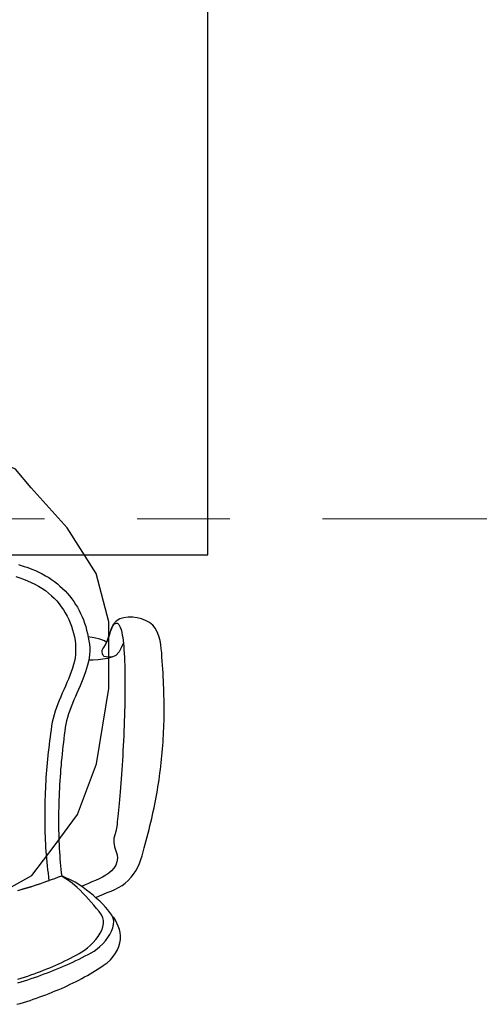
# Model space of a CAD drawing. Header units: millimetres. Extents: x 45699 to 251499, y 244 to 86446.
# Tile 45 of 240: x 94018 to 94513, y 33997 to 35058. Entities that reach past the tile are written whole.
import ezdxf

# ---------------------------------------------------------------- set-up
doc = ezdxf.new("R2010")
doc.units = ezdxf.units.MM
doc.header["$LTSCALE"] = 400
doc.linetypes.add('CENTER', pattern=[2, 1.25, -0.25, 0.25, -0.25])
for name, color, linetype in [('inr', 4, 'Continuous'), ('stramien', 1, 'CENTER'), ('symbol', 1, 'Continuous')]:
    doc.layers.add(name, color=color, linetype=linetype)

# ---------------------------------------------------------------- blocks, each defined once
blk = doc.blocks.new('symb-ps03_b2')
blk.add_lwpolyline([(82.2, -333.7), (93.5, -323.3), (109.6, -304.5), (119.8, -284.7), (121.3, -230.8), (122.5, -183.8), (115.8, -150.4), (104.2, -98.4), (90.8, -52.2), (69, -24.8), (57.7, -13.2), (50.2, -0.9), (49.4, 8.5), (59.4, 13), (75.8, 8.9), (114.7, -1.3), (145.3, -16.6), (172.1, -41.1), (196.4, -77.8), (221.1, -122.2), (235.7, -169.2), (249.9, -232.3), (265.9, -290), (270.3, -324.8), (267.4, -365.4), (252.2, -399.3), (234.6, -432.8), (213.5, -457.5), (181.2, -475.4), (141, -499), (102.8, -516.9), (26.9, -533.5), (-23.3, -539.3), (-83.1, -537.5), (-129.9, -527.7), (-165.1, -510.7), (-191.8, -478.7), (-217.7, -447.5), (-240.8, -394), (-258.1, -313.4), (-261.7, -241.7), (-250.8, -189), (-222, -138.3), (-185.2, -93.4), (-169.5, -72.2), (-133.8, -53.9), (-107.1, -45.7), (-74.5, -10), (-56.5, 2.3), (-37.5, 6.7), (-23, 0.8), (-11.7, -12.6), (-10.5, -27.9), (-13.2, -49.2), (-22.6, -61.1), (-75.1, -114.5), (-104.5, -144.9), (-120.7, -165.7), (-138.4, -200.3), (-141.8, -234.1), (-134.6, -284.5), (-123.4, -302.1), (-94.4, -318.8), (-69, -327.2), (-51.7, -333)])
blk.add_lwpolyline([(-74.5, -413.3, 0.078796), (-66.1, -458.3, 0.088041), (-45.7, -493.9, 0.105312), (-14.5, -518.5, 0.121926), (19.1, -525.8, 0.121926), (52.3, -516.6, 0.105312), (82.1, -490.3, 0.088041), (100.3, -453.5, 0.078796), (106.2, -408.2, 0.078796), (97.7, -363.2, 0.088041), (77.4, -327.6, 0.105312), (46.2, -303, 0.121926), (12.5, -295.7, 0.121926), (-20.6, -304.9, 0.105312), (-50.4, -331.2, 0.088041), (-68.6, -368, 0.078796)], format="xyb", close=True)
blk = doc.blocks.new('NUM1-CN02_B2')
for p, q in [((137.8, -15.8), (140.9, -16.8)), ((140.9, -16.8), (143.9, -17.7)), ((143.9, -17.7), (146.8, -18.7)), ((146.8, -18.7), (149.7, -19.7)), ((149.7, -19.7), (152.4, -20.8)), ((152.4, -20.8), (156.3, -22.3)), ((152.4, -20.8), (152.4, -20.8)), ((134.9, -28.6), (139.3, -30)), ((139.3, -30), (143.5, -31.5)), ((143.5, -31.5), (147.7, -33.1)), ((156.3, -22.3), (160, -24)), ((160, -24), (163.6, -25.8)), ((163.6, -25.8), (167.1, -27.7)), ((167.1, -27.7), (170.5, -29.7)), ((170.5, -29.7), (173.7, -31.9)), ((147.7, -33.1), (151.7, -34.9)), ((151.7, -34.9), (155.7, -36.8)), ((155.7, -36.8), (159.5, -38.9)), ((159.5, -38.9), (163.2, -41.2)), ((163.2, -41.2), (166.9, -43.7)), ((173.7, -31.9), (176.8, -34.1)), ((176.8, -34.1), (179.9, -36.4)), ((179.9, -36.4), (182.7, -38.9)), ((182.7, -38.9), (185.5, -41.4)), ((185.5, -41.4), (188.1, -44.1)), ((166.9, -43.7), (170.4, -46.4)), ((170.4, -46.4), (173.7, -49.4)), ((173.7, -49.4), (176.5, -52.1)), ((176.5, -52.1), (179.2, -55)), ((188.1, -44.1), (190.7, -46.8)), ((190.7, -46.8), (193.1, -49.6)), ((193.1, -49.6), (195.3, -52.5)), ((195.3, -52.5), (197.5, -55.6)), ((179.2, -55), (181.7, -58)), ((181.7, -58), (184.1, -61.2)), ((184.1, -61.2), (186.3, -64.5)), ((197.5, -55.6), (199.5, -58.7)), ((199.5, -58.7), (201.5, -61.8)), ((201.5, -61.8), (203.2, -65.1)), ((186.3, -64.5), (188.4, -67.9)), ((188.4, -67.9), (190.3, -71.3)), ((190.3, -71.3), (192.1, -74.9)), ((203.2, -65.1), (204.9, -68.4)), ((204.9, -68.4), (206.5, -71.9)), ((206.5, -71.9), (207.9, -75.3)), ((251.6, -73.1), (247.1, -74.4)), ((256.3, -72.4), (251.6, -73.1)), ((261.1, -72.4), (256.3, -72.4)), ((265.9, -73), (261.1, -72.4)), ((270.6, -74.1), (265.9, -73)), ((275.1, -75.9), (270.6, -74.1)), ((192.1, -74.9), (193.7, -78.5)), ((193.7, -78.5), (195.1, -82.2)), ((195.1, -82.2), (196.3, -86)), ((207.9, -75.3), (209.2, -78.9)), ((209.2, -78.9), (210.4, -82.6)), ((210.4, -82.6), (211.4, -86.3)), ((238.4, -84), (236.9, -88.1)), ((238.1, -85.4), (239.8, -81.9)), ((240.4, -80), (238.4, -84)), ((239.8, -81.9), (241.6, -79.6)), ((243.3, -76.7), (240.4, -80)), ((241.6, -79.6), (243.8, -78.8)), ((247.1, -74.4), (243.3, -76.7)), ((243.8, -78.8), (244.7, -79)), ((244.7, -79), (245.5, -79.6)), ((245.5, -79.6), (246.3, -80.5)), ((246.3, -80.5), (247, -81.6)), ((247, -81.6), (247.7, -83.1)), ((247.7, -83.1), (248.3, -84.9)), ((248.3, -84.9), (248.9, -86.9)), ((279.3, -78.2), (275.1, -75.9)), ((282.7, -80.9), (279.3, -78.2)), ((285.4, -84.4), (282.7, -80.9)), ((287.6, -88.4), (285.4, -84.4)), ((196.3, -86), (197.4, -89.8)), ((197.4, -89.8), (198.2, -93.6)), ((198.2, -93.6), (198.9, -97.4)), ((211.4, -86.3), (212.3, -90)), ((212.3, -90), (213.1, -93.9)), ((219.4, -94.7), (212.9, -93.5)), ((213.1, -93.9), (213.8, -97.8)), ((225.8, -96.2), (219.4, -94.7)), ((233.5, -98.4), (235.1, -94)), ((235.7, -92.1), (234.8, -95.6)), ((235.1, -94), (236.6, -89.5)), ((236.9, -88.1), (235.7, -92.1)), ((236.6, -89.5), (238.1, -85.4)), ((248.9, -86.9), (249.4, -89.2)), ((249.4, -89.2), (249.9, -91.7)), ((249.9, -91.7), (250.4, -94.5)), ((250.4, -94.5), (250.8, -97.5)), ((289.3, -92.8), (287.6, -88.4)), ((290.6, -97.4), (289.3, -92.8)), ((198.9, -97.4), (199.3, -101.2)), ((199.3, -101.2), (199.5, -105.1)), ((199.5, -105.1), (199.5, -108.8)), ((213.8, -97.8), (214.4, -101.7)), ((214.4, -101.7), (214.7, -105.4)), ((214.4, -101.7), (214.4, -101.7)), ((214.7, -105.4), (214.7, -109.1)), ((230.7, -97.8), (225.8, -96.2)), ((228.9, -106.4), (229.9, -105)), ((229.9, -105), (231.8, -102.2)), ((232.6, -99.3), (230.7, -97.8)), ((231.8, -102.2), (233.5, -98.4)), ((233.8, -98.1), (232.6, -99.3)), ((234.8, -95.6), (233.8, -98.1)), ((248.6, -105.4), (246.4, -109.9)), ((250.8, -100.8), (248.6, -105.4)), ((250.8, -97.5), (251.1, -100.7)), ((251.1, -100.7), (251.5, -104.2)), ((251.5, -104.2), (251.7, -107.8)), ((291.5, -102.1), (290.6, -97.4)), ((292, -106.5), (291.5, -102.1)), ((198.9, -116.3), (198.2, -120)), ((199.3, -112.6), (198.9, -116.3)), ((199.5, -108.8), (199.3, -112.6)), ((214, -116.5), (213.3, -120.3)), ((214.5, -112.8), (214, -116.5)), ((214.7, -109.1), (214.5, -112.8)), ((228.2, -109.8), (228.3, -108.1)), ((228.4, -111.8), (228.2, -109.8)), ((228.3, -108.1), (228.9, -106.4)), ((229.1, -113.7), (228.4, -111.8)), ((230.4, -114.7), (229.1, -113.7)), ((234.8, -115.4), (230.4, -114.7)), ((238.7, -115.5), (233.9, -116.8)), ((239.2, -115.2), (234.8, -115.4)), ((243.1, -113.6), (238.7, -115.5)), ((243.1, -113.6), (239.2, -115.2)), ((246.4, -109.9), (243.1, -113.6)), ((251.7, -107.8), (252, -111.6)), ((252, -111.6), (252.2, -115.7)), ((252.2, -115.7), (252.4, -119.8)), ((292.4, -111), (292, -106.5)), ((292.7, -115.3), (292.4, -111)), ((293, -119.7), (292.7, -115.3)), ((197.3, -123.6), (196.1, -127.5)), ((198.2, -120), (197.3, -123.6)), ((212.4, -124), (211.4, -127.7)), ((213.3, -120.3), (212.4, -124)), ((218.6, -118.6), (213.4, -118.8)), ((223.8, -118.3), (218.6, -118.6)), ((228.9, -117.7), (223.8, -118.3)), ((233.9, -116.8), (228.9, -117.7)), ((252.4, -119.8), (252.5, -124.1)), ((252.5, -124.1), (252.6, -128.6)), ((293.3, -124), (293, -119.7)), ((293.6, -128.3), (293.3, -124)), ((193.3, -135.3), (191.7, -139.2)), ((194.7, -131.4), (193.3, -135.3)), ((196.1, -127.5), (194.7, -131.4)), ((208.8, -135.3), (207.4, -139.1)), ((210.2, -131.5), (208.8, -135.3)), ((211.4, -127.7), (210.2, -131.5)), ((252.6, -128.6), (252.7, -133.2)), ((252.7, -133.2), (252.8, -137.9)), ((252.8, -137.9), (252.8, -142.8)), ((293.9, -132.5), (293.6, -128.3)), ((294.1, -136.7), (293.9, -132.5)), ((294.3, -140.8), (294.1, -136.7)), ((188.5, -146.8), (186.8, -150.6)), ((190.1, -143), (188.5, -146.8)), ((191.7, -139.2), (190.1, -143)), ((204.3, -146.6), (202.6, -150.4)), ((205.9, -142.8), (204.3, -146.6)), ((207.4, -139.1), (205.9, -142.8)), ((252.8, -142.8), (252.8, -147.7)), ((252.8, -147.7), (252.8, -152.8)), ((294.5, -144.9), (294.3, -140.8)), ((294.6, -149), (294.5, -144.9)), ((183.5, -158.3), (181.9, -162.1)), ((185.1, -154.4), (183.5, -158.3)), ((186.8, -150.6), (185.1, -154.4)), ((199.4, -157.9), (197.7, -161.7)), ((201, -154.2), (199.4, -157.9)), ((202.6, -150.4), (201, -154.2)), ((252.7, -157.9), (252.6, -163.1)), ((252.8, -152.8), (252.7, -157.9)), ((294.7, -153), (294.6, -149)), ((294.8, -157), (294.7, -153)), ((294.9, -161), (294.8, -157)), ((180.4, -165.9), (178.9, -169.8)), ((181.9, -162.1), (180.4, -165.9)), ((194.7, -169.2), (193.3, -172.9)), ((196.2, -165.5), (194.7, -169.2)), ((197.7, -161.7), (196.2, -165.5)), ((252.5, -168.3), (252.4, -173.6)), ((252.6, -163.1), (252.5, -168.3)), ((295, -165), (294.9, -161)), ((295, -168.9), (295, -165)), ((295, -172.8), (295, -168.9)), ((176.4, -177.6), (175.3, -181.6)), ((177.6, -173.7), (176.4, -177.6)), ((178.9, -169.8), (177.6, -173.7)), ((190.8, -180.4), (189.8, -184.1)), ((192, -176.7), (190.8, -180.4)), ((193.3, -172.9), (192, -176.7)), ((252.2, -178.9), (252, -184.3)), ((252.4, -173.6), (252.2, -178.9)), ((294.9, -180.5), (295, -176.7)), ((295, -176.7), (295, -172.8)), ((173.7, -189.7), (173.1, -193.7)), ((174.4, -185.7), (173.7, -189.7)), ((175.3, -181.6), (174.4, -185.7)), ((189, -187.8), (188.4, -191.4)), ((189.8, -184.1), (189, -187.8)), ((251.8, -189.7), (251.6, -195)), ((252, -184.3), (251.8, -189.7)), ((294.6, -192), (294.8, -188.2)), ((294.8, -188.2), (294.9, -184.4)), ((294.9, -184.4), (294.9, -180.5)), ((172.6, -197.7), (172, -201.7)), ((173.1, -193.7), (172.6, -197.7)), ((187.3, -199.4), (186.8, -203.5)), ((187.8, -195.4), (187.3, -199.4)), ((188.4, -191.4), (187.8, -195.4)), ((251.4, -200.4), (251.1, -205.8)), ((251.6, -195), (251.4, -200.4)), ((294.1, -203.3), (294.3, -199.5)), ((294.3, -199.5), (294.5, -195.8)), ((294.5, -195.8), (294.6, -192)), ((171, -209.6), (170.6, -213.6)), ((171.5, -205.6), (171, -209.6)), ((172, -201.7), (171.5, -205.6)), ((185.8, -211.6), (185.4, -215.7)), ((186.3, -207.5), (185.8, -211.6)), ((186.8, -203.5), (186.3, -207.5)), ((250.9, -211.1), (250.6, -216.4)), ((251.1, -205.8), (250.9, -211.1)), ((293.3, -214.5), (293.6, -210.8)), ((293.6, -210.8), (293.9, -207)), ((293.9, -207), (294.1, -203.3)), ((169.7, -221.5), (169.3, -225.5)), ((170.1, -217.5), (169.7, -221.5)), ((170.6, -213.6), (170.1, -217.5)), ((184.9, -219.8), (184.5, -223.9)), ((185.4, -215.7), (184.9, -219.8)), ((250.3, -221.6), (250, -226.8)), ((250.6, -216.4), (250.3, -221.6)), ((292.3, -225.6), (292.6, -221.9)), ((292.6, -221.9), (293, -218.2)), ((293, -218.2), (293.3, -214.5)), ((168.6, -233.4), (168.2, -237.4)), ((168.9, -229.4), (168.6, -233.4)), ((169.3, -225.5), (168.9, -229.4)), ((183.8, -232.2), (183.4, -236.3)), ((184.1, -228), (183.8, -232.2)), ((184.5, -223.9), (184.1, -228)), ((249.7, -231.9), (249.4, -237)), ((250, -226.8), (249.7, -231.9)), ((291, -236.7), (291.4, -233)), ((291.4, -233), (291.9, -229.3)), ((291.9, -229.3), (292.3, -225.6)), ((167.9, -241.3), (167.6, -245.3)), ((168.2, -237.4), (167.9, -241.3)), ((183.1, -240.4), (182.8, -244.6)), ((183.4, -236.3), (183.1, -240.4)), ((249.1, -241.9), (248.7, -246.8)), ((249.4, -237), (249.1, -241.9)), ((290, -244.2), (290.5, -240.4)), ((290.5, -240.4), (291, -236.7)), ((167.1, -253.3), (166.9, -257.2)), ((167.4, -249.3), (167.1, -253.3)), ((167.6, -245.3), (167.4, -249.3)), ((182.3, -252.9), (182, -257)), ((182.5, -248.7), (182.3, -252.9)), ((182.8, -244.6), (182.5, -248.7)), ((248.4, -251.5), (248, -256.1)), ((248.7, -246.8), (248.4, -251.5)), ((288.3, -255.3), (288.9, -251.6)), ((288.9, -251.6), (289.5, -247.9)), ((289.5, -247.9), (290, -244.2)), ((166.6, -265.2), (166.5, -269.1)), ((166.7, -261.2), (166.6, -265.2)), ((166.9, -257.2), (166.7, -261.2)), ((181.7, -265.3), (181.5, -269.4)), ((181.8, -261.1), (181.7, -265.3)), ((182, -257), (181.8, -261.1)), ((247.3, -264.9), (247, -269.1)), ((247.7, -260.6), (247.3, -264.9)), ((248, -256.1), (247.7, -260.6)), ((286.3, -266.5), (287, -262.8)), ((287, -262.8), (287.7, -259)), ((287.7, -259), (288.3, -255.3)), ((166.5, -269.1), (166.3, -273.1)), ((166.3, -273.1), (166.3, -277.1)), ((181.4, -273.5), (181.3, -277.6)), ((181.5, -269.4), (181.4, -273.5)), ((246.6, -273.1), (246.3, -277)), ((247, -269.1), (246.6, -273.1)), ((284.1, -277.9), (284.9, -274.1)), ((284.9, -274.1), (285.6, -270.3)), ((285.6, -270.3), (286.3, -266.5)), ((166.3, -277.1), (166.2, -281)), ((166.2, -281), (166.2, -285)), ((166.2, -285), (166.2, -289)), ((181.2, -281.7), (181.1, -285.8)), ((181.1, -285.8), (181.1, -289.9)), ((181.3, -277.6), (181.2, -281.7)), ((245.5, -284.1), (245.2, -287.3)), ((245.9, -280.6), (245.5, -284.1)), ((246.3, -277), (245.9, -280.6)), ((281.6, -289.4), (282.4, -285.6)), ((282.4, -285.6), (283.3, -281.7)), ((283.3, -281.7), (284.1, -277.9)), ((166.2, -289), (166.2, -292.9)), ((166.2, -292.9), (166.3, -296.9)), ((166.3, -296.9), (166.4, -300.9)), ((181.1, -289.9), (181.1, -293.9)), ((181.1, -293.9), (181.1, -297.9)), ((244.2, -295.7), (243.9, -298)), ((244.5, -293.1), (244.2, -295.7)), ((244.9, -290.3), (244.5, -293.1)), ((245.2, -287.3), (244.9, -290.3)), ((279.7, -297.2), (280.7, -293.3)), ((280.7, -293.3), (281.6, -289.4)), ((166.4, -300.9), (166.5, -304.8)), ((166.5, -304.8), (166.6, -308.8)), ((181.1, -297.9), (181.2, -301.9)), ((181.2, -301.9), (181.3, -305.9)), ((181.3, -305.9), (181.4, -309.9)), ((242.2, -305.9), (240.6, -310.5)), ((242.4, -305.3), (242.2, -305.9)), ((242.7, -304.4), (242.4, -305.3)), ((243, -303.3), (242.7, -304.4)), ((243.3, -301.8), (243, -303.3)), ((243.6, -300), (243.3, -301.8)), ((243.9, -298), (243.6, -300)), ((276.8, -309.1), (277.8, -305.1)), ((277.8, -305.1), (278.8, -301.1)), ((278.8, -301.1), (279.7, -297.2)), ((166.6, -308.8), (166.8, -312.8)), ((166.8, -312.8), (167, -316.7)), ((167, -316.7), (167.2, -320.7)), ((181.4, -309.9), (181.5, -313.8)), ((181.5, -313.8), (181.7, -317.7)), ((181.7, -317.7), (181.9, -321.6)), ((240.6, -310.5), (240.6, -315.2)), ((240.6, -315.2), (241.6, -319.9)), ((273.5, -321.2), (274.6, -317.2)), ((274.6, -317.2), (275.7, -313.1)), ((275.7, -313.1), (276.8, -309.1)), ((167.2, -320.7), (167.5, -324.7)), ((167.5, -324.7), (167.8, -328.7)), ((167.8, -328.7), (168.1, -332.6)), ((181.9, -321.6), (182.1, -325.4)), ((182.1, -325.4), (182.4, -329.3)), ((241.6, -319.9), (243, -324.4)), ((243, -324.4), (244.2, -328.6)), ((244.2, -328.6), (244.7, -332.2)), ((271.2, -329.5), (272.4, -325.4)), ((272.4, -325.4), (273.5, -321.2)), ((168.1, -332.6), (168.5, -336.6)), ((168.5, -336.6), (168.9, -340.6)), ((182.4, -329.3), (182.7, -333)), ((182.7, -333), (183, -336.8)), ((183, -336.8), (183.3, -340.5)), ((244.1, -336.2), (242.8, -339.8)), ((244.7, -332.2), (244.1, -336.2)), ((266.8, -341.8), (268.6, -337.8)), ((268.6, -337.8), (270, -333.7)), ((270, -333.7), (271.2, -329.5)), ((168.9, -340.6), (169.3, -344.6)), ((169.3, -344.6), (169.8, -348.5)), ((169.8, -348.5), (170.3, -352.5)), ((183.3, -340.5), (183.7, -344.2)), ((183.7, -344.2), (184.1, -347.8)), ((184.1, -347.8), (184.6, -351.4)), ((235.5, -348.3), (232.2, -350.6)), ((238.4, -345.8), (235.5, -348.3)), ((240.9, -343), (238.4, -345.8)), ((242.8, -339.8), (240.9, -343)), ((259.4, -352.8), (262.1, -349.4)), ((262.1, -349.4), (264.6, -345.7)), ((264.6, -345.7), (266.8, -341.8)), ((159.5, -360.4), (155.7, -361.7)), ((161.5, -359.7), (157.7, -360.9)), ((163.3, -359.2), (159.5, -360.4)), ((165.3, -358.4), (161.5, -359.7)), ((167, -357.8), (163.3, -359.2)), ((169.2, -357), (165.3, -358.4)), ((170.8, -356.5), (167, -357.8)), ((173, -355.7), (169.2, -357)), ((170.3, -352.5), (170.8, -356.5)), ((170.8, -356.5), (170.8, -356.5)), ((176.9, -354.3), (173, -355.7)), ((180.7, -352.8), (176.9, -354.3)), ((184.6, -351.4), (180.7, -352.8)), ((186.2, -352), (184.6, -351.4)), ((187.2, -353.2), (184.6, -351.4)), ((184.6, -351.4), (184.6, -351.4)), ((189.6, -353.6), (186.2, -352)), ((190.8, -355.6), (187.2, -353.2)), ((194.1, -355.7), (189.6, -353.6)), ((195.8, -359), (190.8, -355.6)), ((198.9, -358.2), (194.1, -355.7)), ((201.2, -363.7), (195.8, -359)), ((204.1, -361.2), (198.9, -358.2)), ((210, -360.8), (206, -362.6)), ((213.5, -359.3), (210, -360.8)), ((217.2, -357.8), (213.5, -359.3)), ((221, -356.2), (217.2, -357.8)), ((224.9, -354.5), (221, -356.2)), ((228.6, -352.6), (224.9, -354.5)), ((232.2, -350.6), (228.6, -352.6)), ((249.6, -361.6), (253.1, -359)), ((253.1, -359), (256.3, -356.1)), ((256.3, -356.1), (259.4, -352.8)), ((140.6, -366.4), (136.8, -367.5)), ((142.4, -365.7), (138.6, -366.9)), ((144.4, -365.3), (140.6, -366.4)), ((146.2, -364.6), (142.4, -365.7)), ((148.2, -364.1), (144.4, -365.3)), ((150, -363.4), (146.2, -364.6)), ((151.9, -362.9), (148.2, -364.1)), ((153.9, -362.2), (150, -363.4)), ((155.7, -361.7), (151.9, -362.9)), ((157.7, -360.9), (153.9, -362.2)), ((204.3, -366.8), (201.2, -363.7)), ((207.7, -363.8), (204.1, -361.2)), ((207.3, -370), (204.3, -366.8)), ((210.4, -373.1), (207.3, -370)), ((211.4, -366.6), (207.7, -363.8)), ((215.1, -369.4), (211.4, -366.6)), ((218.7, -372.4), (215.1, -369.4)), ((225.4, -372.6), (229.5, -370.9)), ((229.5, -370.9), (233.7, -369.3)), ((233.7, -369.3), (237.8, -367.6)), ((237.8, -367.6), (241.9, -365.8)), ((241.9, -365.8), (245.8, -363.9)), ((245.8, -363.9), (249.6, -361.6)), ((213.4, -376.3), (210.4, -373.1)), ((216.4, -379.6), (213.4, -376.3)), ((219.3, -382.9), (216.4, -379.6)), ((222.2, -375.5), (218.7, -372.4)), ((221.4, -374.4), (225.4, -372.6)), ((225.6, -378.6), (222.2, -375.5)), ((228.8, -381.8), (225.6, -378.6)), ((231.7, -384.9), (228.8, -381.8)), ((222.1, -386.3), (219.3, -382.9)), ((224.8, -389.8), (222.1, -386.3)), ((227.4, -393.4), (224.8, -389.8)), ((234.3, -387.9), (231.7, -384.9)), ((236.6, -390.8), (234.3, -387.9)), ((238.5, -393.6), (236.6, -390.8)), ((228.9, -396.3), (227.4, -393.4)), ((229.6, -399.4), (228.9, -396.3)), ((229, -406.1), (229.6, -402.7)), ((229.6, -402.7), (229.6, -399.4)), ((239.9, -396.8), (238.5, -393.6)), ((240.6, -400.1), (239.9, -396.8)), ((242.4, -398.9), (240.4, -395.3)), ((240.5, -403.6), (240.6, -400.1)), ((244, -402.4), (242.4, -398.9)), ((245.5, -405.6), (244, -402.4)), ((223.9, -416.5), (226, -413.1)), ((226, -413.1), (227.8, -409.6)), ((227.8, -409.6), (229, -406.1)), ((236.6, -414.3), (238.4, -410.7)), ((238.4, -410.7), (239.7, -407.1)), ((239.7, -407.1), (240.5, -403.6)), ((246.8, -408.9), (245.5, -405.6)), ((247.6, -412.4), (246.8, -408.9)), ((248, -416), (247.6, -412.4)), ((215.6, -426.1), (218.6, -423.1)), ((218.6, -423.1), (221.4, -419.9)), ((221.4, -419.9), (223.9, -416.5)), ((225.8, -427.3), (228.9, -424.4)), ((228.9, -424.4), (231.7, -421.2)), ((231.7, -421.2), (234.3, -417.8)), ((234.3, -417.8), (236.6, -414.3)), ((246.2, -427.2), (247.3, -423.5)), ((247.3, -423.5), (247.9, -419.7)), ((247.9, -419.7), (248, -416)), ((200.2, -436.6), (203.2, -434.9)), ((203.2, -434.9), (206.2, -433.2)), ((206.2, -433.2), (209.3, -431.2)), ((209.3, -431.2), (212.5, -428.8)), ((212.5, -428.8), (215.6, -426.1)), ((213.1, -435.9), (216.3, -434.2)), ((216.3, -434.2), (219.5, -432.3)), ((219.5, -432.3), (222.7, -430)), ((222.7, -430), (225.8, -427.3)), ((240, -438.2), (242.5, -434.6)), ((242.5, -434.6), (244.6, -431)), ((244.6, -431), (246.2, -427.2)), ((181.5, -446), (184.7, -444.5)), ((184.7, -444.5), (187.8, -442.9)), ((187.8, -442.9), (191, -441.4)), ((189.9, -447.2), (193.2, -445.7)), ((191, -441.4), (194.1, -439.8)), ((193.2, -445.7), (196.6, -444.1)), ((194.1, -439.8), (197.2, -438.2)), ((196.6, -444.1), (199.9, -442.5)), ((197.2, -438.2), (200.2, -436.6)), ((199.9, -442.5), (203.2, -440.9)), ((203.2, -440.9), (206.5, -439.3)), ((206.5, -439.3), (209.8, -437.6)), ((209.8, -437.6), (213.1, -435.9)), ((229.4, -447.9), (233.4, -444.9)), ((233.4, -444.9), (237, -441.6)), ((237, -441.6), (240, -438.2)), ((154.8, -456.8), (158.3, -455.5)), ((158.3, -455.5), (161.7, -454.3)), ((161.7, -454.3), (165, -452.9)), ((165, -452.9), (168.4, -451.6)), ((165.8, -457), (169.2, -455.7)), ((168.4, -451.6), (171.7, -450.2)), ((169.2, -455.7), (172.7, -454.4)), ((171.7, -450.2), (175, -448.8)), ((172.7, -454.4), (176.2, -453)), ((175, -448.8), (178.2, -447.4)), ((176.2, -453), (179.6, -451.6)), ((178.2, -447.4), (181.5, -446)), ((179.6, -451.6), (183.1, -450.1)), ((183.1, -450.1), (186.5, -448.7)), ((186.5, -448.7), (189.9, -447.2)), ((215.1, -456.8), (218.1, -455.1)), ((218.1, -455.1), (220.9, -453.3)), ((220.9, -453.3), (223.8, -451.5)), ((223.8, -451.5), (226.6, -449.7)), ((226.6, -449.7), (229.4, -447.9)), ((137.3, -462.6), (140.9, -461.5)), ((137.3, -466.5), (140.9, -465.4)), ((140.9, -461.5), (144.4, -460.3)), ((140.9, -465.4), (144.5, -464.3)), ((144.4, -460.3), (147.9, -459.2)), ((144.5, -464.3), (148.1, -463.2)), ((147.9, -459.2), (151.4, -458)), ((148.1, -463.2), (151.6, -462)), ((151.4, -458), (154.8, -456.8)), ((151.6, -462), (155.2, -460.8)), ((155.2, -460.8), (158.7, -459.6)), ((158.7, -459.6), (162.2, -458.3)), ((162.2, -458.3), (165.8, -457)), ((193.8, -468.1), (196.9, -466.6)), ((196.9, -466.6), (200.1, -465)), ((200.1, -465), (203.1, -463.5)), ((203.1, -463.5), (206.2, -461.8)), ((206.2, -461.8), (209.2, -460.2)), ((209.2, -460.2), (212.2, -458.5)), ((212.2, -458.5), (215.1, -456.8)), ((171, -478), (174.3, -476.7)), ((174.3, -476.7), (177.6, -475.3)), ((177.6, -475.3), (180.9, -474)), ((180.9, -474), (184.2, -472.5)), ((184.2, -472.5), (187.4, -471.1)), ((187.4, -471.1), (190.6, -469.6)), ((190.6, -469.6), (193.8, -468.1)), ((139.8, -488.7), (143.3, -487.6)), ((143.3, -487.6), (146.9, -486.5)), ((146.9, -486.5), (150.4, -485.4)), ((150.4, -485.4), (153.9, -484.2)), ((153.9, -484.2), (157.3, -483.1)), ((157.3, -483.1), (160.8, -481.8)), ((160.8, -481.8), (164.2, -480.6)), ((164.2, -480.6), (167.6, -479.3)), ((167.6, -479.3), (171, -478)), ((136.2, -489.7), (139.8, -488.7))]:
    blk.add_line(p, q)

msp = doc.modelspace()

# ---------------------------------------------------------------- linework, layer by layer
at = {"layer": 'inr'}
msp.add_lwpolyline([(93520.6, 35181.3), (93520.6, 34481.3), (94220.6, 34481.3), (94220.6, 35181.3)], close=True, dxfattribs=at)
at = {"layer": 'stramien', "lineweight": 0}
msp.add_line((92744.4, 34520), (107231.9, 34520), dxfattribs=at)

# ---------------------------------------------------------------- block references
at = {"layer": 'inr'}
msp.add_blockref('NUM1-CN02_B2', (93878.4, 34486.5), dxfattribs=at)
at = {"layer": 'symbol', "linetype": 'Continuous', "lineweight": 0, "xscale": -1, "rotation": 2.875476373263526}
msp.add_blockref('symb-ps03_b2', (93840.2, 34637.3), dxfattribs=at)

doc.saveas('drawing.dxf')
